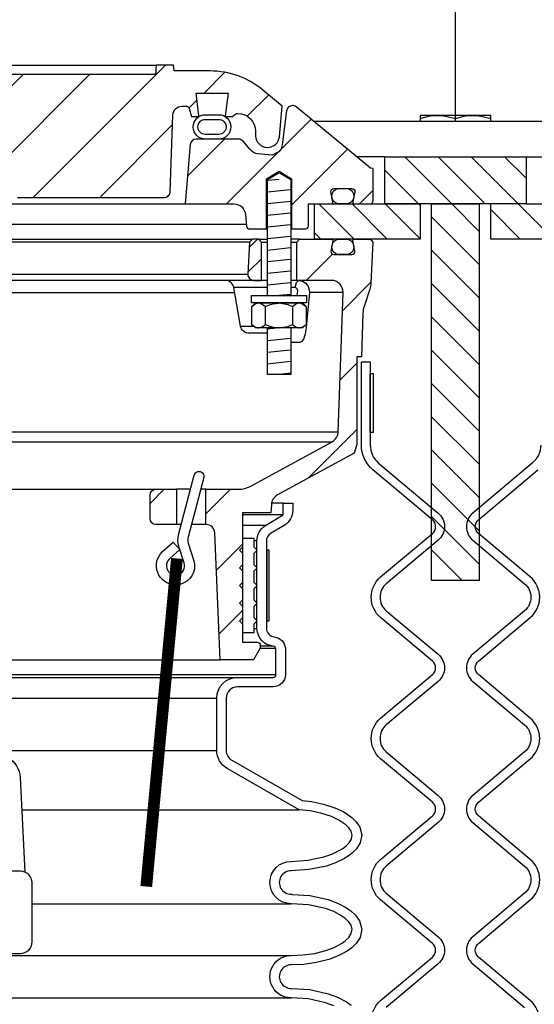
# Model space of a CAD drawing. Extents: x -169 to 7270, y -140 to 2984.
# Tile 48 of 256: x 156.52 to 161.99, y 868.08 to 878.53. Entities that reach past the tile are written whole.
import ezdxf

# ---------------------------------------------------------------- set-up
doc = ezdxf.new("R2010")
doc.units = 0
doc.header["$MEASUREMENT"] = 0
doc.layers.get('0').update_dxf_attribs({"color": 255, "linetype": 'CONTINUOUS'})
for name, color, linetype in [('FILL-CAP', 1, 'CONTINUOUS'), ('MULTI-PORT-MANHOLE', 4, 'CONTINUOUS'), ('MULTI-PORT-MANHOLE-HATCH', 252, 'CONTINUOUS'), ('MULTI-PORT-SHROUD', 1, 'CONTINUOUS'), ('MULTI-PORT-SPILL-BUCKET', 1, 'CONTINUOUS'), ('MULTI-PORT-SPILL-BUCKET-HATCH', 7, 'CONTINUOUS'), ('MULTI-PORT-SPILL-BUCKET-MANHOLE', 2, 'CONTINUOUS'), ('MULTI-PORT-SPILL-BUCKET-MANHOLE-HATCH', 7, 'CONTINUOUS'), ('MULTI-PORT-SPILL-BUCKET-SHROUD', 1, 'CONTINUOUS')]:
    doc.layers.add(name, color=color, linetype=linetype)
pattern_1 = [(135, (8142.92032, -300.3843), (0.176776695, 0.176776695), [])]
pattern_2 = [(45, (-7820.6095, -300.3843), (-0.35355339, 0.35355339), [])]

msp = doc.modelspace()

# ---------------------------------------------------------------- hatches: boundary and pattern name
at = {"layer": 'MULTI-PORT-MANHOLE-HATCH', "linetype": 'Continuous'}
h = msp.add_hatch(dxfattribs=at)
h.set_pattern_fill('LINE', color=256, scale=2, angle=45, style=0)
h.set_pattern_definition(pattern_1)
h.paths.add_polyline_path([(160.4054, 877.07778), (161.9054, 877.07778), (161.9054, 876.57778), (162.6554, 876.57778), (162.6554, 876.20278), (161.5304, 876.20278), (161.5304, 876.57778), (160.7804, 876.57778), (160.7804, 876.20278), (159.6554, 876.20278), (159.6554, 876.57778), (160.4054, 876.57778)])
h = msp.add_hatch(dxfattribs=at)
h.set_pattern_fill('LINE', color=256, scale=2, angle=45, style=0)
h.set_pattern_definition(pattern_1)
h.paths.add_polyline_path([(160.9024, 876.57778), (161.4084, 876.57778), (161.4084, 872.57778), (160.9024, 872.57778)])
at = {"layer": 'MULTI-PORT-SPILL-BUCKET-HATCH', "linetype": 'Continuous'}
h = msp.add_hatch(dxfattribs=at)
h.set_pattern_fill('LINE', color=256, scale=4, angle=45, style=0)
h.set_pattern_definition([(45, (-7684.807, -328.87903), (-0.35355339, 0.35355339), [])])
edge = h.paths.add_edge_path(flags=16)
edge.add_line((159.0929, 875.76528), (159.0929, 876.17153))
edge.add_line((159.0929, 876.17153), (159.06165, 876.20278))
edge.add_line((159.06165, 876.20278), (158.99915, 876.20278))
edge.add_line((158.99915, 876.20278), (158.96618, 876.1698))
edge.add_line((158.96618, 876.1698), (158.94842, 875.83105))
edge.add_arc((159.01084, 875.82778), 0.0625, 176.99787, 269.997947)
edge.add_line((159.01084, 875.76528), (159.0929, 875.76528))
edge = h.paths.add_edge_path()
edge.add_line((157.97096, 873.54653), (158.18944, 873.54653))
edge.add_line((158.18944, 873.54653), (158.18944, 873.17153))
edge.add_line((158.18944, 873.17153), (157.97096, 873.17153))
edge.add_arc((157.97096, 873.23403), 0.0625, 180, 270, ccw=False)
edge.add_line((157.90846, 873.23403), (157.90846, 873.48403))
edge.add_arc((157.97096, 873.48403), 0.0625, 90, 180, ccw=False)
edge = h.paths.add_edge_path()
edge.add_arc((159.83604, 875.64028), 0.125, 358, 450)
edge.add_line((159.83604, 875.76528), (159.4679, 875.76528))
edge.add_line((159.4679, 875.76528), (159.4679, 876.17153))
edge.add_line((159.4679, 876.17153), (159.49915, 876.20278))
edge.add_line((159.49915, 876.20278), (159.83871, 876.20278))
edge.add_arc((159.83871, 876.18778), 0.015, -11.010479, 90.011204, ccw=False)
edge.add_line((159.85343, 876.18492), (159.83226, 876.07599))
edge.add_arc((159.86293, 876.07003), 0.03125, 169.001697, 270.001442)
edge.add_line((159.86294, 876.03878), (160.05487, 876.03878))
edge.add_arc((160.05487, 876.07003), 0.03125, 269.999681, 370.999427)
edge.add_line((160.08555, 876.07599), (160.06438, 876.18492))
edge.add_arc((160.07948, 876.18747), 0.01532, 88.573656, 189.573401, ccw=False)
edge.add_line((160.07986, 876.20278), (160.25067, 876.20278))
edge.add_line((160.25067, 876.20278), (160.27877, 876.17157))
edge.add_line((160.27877, 876.17157), (160.25591, 875.73543))
edge.add_arc((160.00624, 875.74851), 0.25001, 342.100386, 357.000406, ccw=False)
edge.add_line((160.24415, 875.67167), (160.18418, 875.486))
edge.add_arc((160.42208, 875.40916), 0.25, 162.100003, 178.000095)
edge.add_line((160.17223, 875.41789), (160.15599, 874.95278))
edge.add_line((160.15599, 874.95278), (160.10545, 874.95278))
edge.add_line((160.10545, 874.95278), (160.10545, 874.02233))
edge.add_line((160.10545, 874.02233), (160.078, 873.92934))
edge.add_line((160.078, 873.92934), (159.2637, 873.4862))
edge.add_arc((159.32345, 873.37641), 0.125, 118.554702, 177.000044)
edge.add_line((159.19862, 873.38295), (159.19409, 873.29653))
edge.add_line((159.19409, 873.29653), (158.8904, 873.29653))
edge.add_line((158.8904, 873.29653), (158.8904, 871.92153))
edge.add_line((158.8904, 871.92153), (159.04915, 871.92153))
edge.add_arc((159.04915, 871.89028), 0.03125, 0, 90, ccw=False)
edge.add_line((159.0804, 871.89028), (159.0804, 871.85903))
edge.add_line((159.0804, 871.85903), (159.00823, 871.73403))
edge.add_line((159.00823, 871.73403), (158.6554, 871.73403))
edge.add_line((158.6554, 871.73403), (158.59656, 873.08187))
edge.add_arc((158.50289, 873.07778), 0.09375, 2.499991, 90)
edge.add_line((158.50289, 873.17153), (158.50289, 873.54653))
edge.add_line((158.50289, 873.54653), (158.85329, 873.54653))
edge.add_arc((158.85329, 873.79652), 0.25, 270.000244, 298.555091)
edge.add_line((158.97279, 873.57694), (159.84413, 874.05111))
edge.add_arc((159.78438, 874.16091), 0.125, 298.554793, 357.999929)
edge.add_line((159.9093, 874.15655), (159.96096, 875.63592))
h = msp.add_hatch(dxfattribs=at)
h.set_pattern_fill('LINE', color=256, scale=4, angle=45, style=0)
h.set_pattern_definition(pattern_2)
edge = h.paths.add_edge_path()
edge.add_line((159.0929, 875.76528), (159.0929, 876.17153))
edge.add_line((159.0929, 876.17153), (159.06165, 876.20278))
edge.add_line((159.06165, 876.20278), (158.99915, 876.20278))
edge.add_line((158.99915, 876.20278), (158.96618, 876.1698))
edge.add_line((158.96618, 876.1698), (158.94842, 875.83105))
edge.add_arc((159.01084, 875.82778), 0.0625, 176.99787, 269.997947)
edge.add_line((159.01084, 875.76528), (159.0929, 875.76528))
at = {"layer": 'MULTI-PORT-SPILL-BUCKET-MANHOLE-HATCH', "linetype": 'Continuous'}
h = msp.add_hatch(dxfattribs=at)
h.set_pattern_fill('LINE', color=256, scale=4, angle=45, style=0)
h.set_pattern_definition(pattern_2)
h.paths.add_polyline_path([(158.15224, 877.52418, -0.40402688), (158.24593, 877.61465), (158.29587, 877.61465, -0.33946204), (158.32605, 877.59149), (158.34915, 877.50528), (158.4179, 877.50528), (158.42681, 877.51418), (158.39721, 877.75528), (158.7386, 877.75528), (158.709, 877.51418), (158.7179, 877.50528), (158.78665, 877.50528), (158.80875, 877.52737, -0.19891237), (158.83085, 877.53653), (158.8429, 877.53653, -0.41421356), (159.0304, 877.34903), (159.0304, 877.30215, 0.41824171), (159.15712, 877.17716, 0.39283658), (159.28336, 877.29126), (159.31165, 877.61465), (159.10871, 877.78495, 0.17633049), (158.54628, 877.98965), (158.16369, 877.98965), (158.15932, 878.05215), (157.97441, 878.05215), (157.97157, 878.01146), (157.96872, 877.97076), (157.96807, 877.96145), (157.96742, 877.95216), (154.34302, 877.95216), (154.34172, 877.97076), (154.33887, 878.01146), (154.33603, 878.05215), (154.15085, 878.05215), (154.14648, 877.98965), (153.97669, 877.98965), (153.97232, 878.05215), (153.78481, 878.05215), (153.78044, 877.98965), (153.52649, 877.98965), (153.52649, 878.05215), (153.41052, 878.05215), (153.41052, 877.98965), (153.18633, 877.98965), (153.18633, 878.05215), (153.07036, 878.05215), (153.07036, 877.98965), (152.53037, 877.98965), (152.52599, 878.05215), (152.33848, 878.05215), (152.33411, 877.98965), (152.21238, 877.98965), (152.20801, 878.05215), (152.01728, 878.05215), (151.99583, 878.04965), (151.97561, 878.04376), (151.95668, 878.03453), (151.93954, 878.02228), (151.92473, 878.0073), (151.91263, 877.99007), (151.90661, 877.97837), (151.90186, 877.9661), (151.89818, 877.95224), (151.89611, 877.93805), (151.86058, 877.53191), (151.82504, 877.12578), (151.81998, 877.06789), (151.8142, 877.00183), (151.81037, 876.98586), (151.80277, 876.96621), (151.792, 876.94812), (151.77833, 876.9321), (151.76218, 876.91858), (151.74397, 876.90799), (151.71661, 876.89771), (151.69037, 876.8959), (149.55838, 876.8959), (149.51308, 876.9044), (149.47393, 876.92874), (149.44627, 876.96562), (149.43385, 877.01001), (149.38737, 877.54126), (149.39353, 877.59233), (149.41974, 877.6366), (149.46156, 877.66657), (149.5119, 877.67715), (149.87395, 877.67715), (149.92179, 877.68667), (149.96235, 877.71377), (149.98945, 877.75432), (149.99896, 877.80215), (149.99896, 877.92715), (149.98945, 877.97499), (149.96235, 878.01554), (149.92179, 878.04264), (149.87395, 878.05215), (149.68644, 878.05215), (149.68207, 877.98965), (149.34566, 877.98965), (149.29924, 877.9932), (149.25283, 877.99685), (149.2055, 877.99331), (149.15748, 877.98965), (149.09518, 877.98965), (149.07238, 877.99571), (149.05855, 878.00751), (149.03217, 878.02812), (149.0021, 878.04265), (148.96952, 878.0502), (148.93593, 878.05215), (148.87066, 878.04151), (148.81532, 878.00782), (148.80608, 877.99985), (148.7855, 877.99018), (148.77083, 877.98965), (148.74162, 877.98965), (148.71924, 877.99141), (148.69724, 877.99588), (148.67546, 878.00183), (148.65362, 878.00751), (148.65211, 878.00784), (148.6506, 878.00815), (148.63822, 878.00996), (148.62573, 878.01057), (148.6117, 878.0098), (148.59784, 878.00751), (148.57599, 878.00182), (148.55419, 877.99587), (148.53215, 877.99141), (148.50984, 877.98965), (148.46035, 877.98965), (148.43792, 877.99629), (148.42315, 878.00693), (148.42247, 878.00751), (148.41586, 878.01302), (148.40894, 878.01814), (148.38706, 878.03083), (148.36343, 878.03984), (148.33795, 878.04521), (148.31195, 878.04694), (148.28445, 878.04501), (148.25758, 878.03897), (148.23196, 878.02839), (148.20861, 878.01346), (148.20497, 878.01054), (148.19419, 878.00133), (148.17167, 877.99062), (148.15499, 877.98965), (147.76453, 877.98965, 0.17632698), (147.20209, 877.78494), (146.99915, 877.61465), (147.02745, 877.29126, 0.39283658), (147.15369, 877.17716, 0.41824171), (147.2804, 877.30215), (147.2804, 877.34903, -0.41421356), (147.4679, 877.53653), (147.47996, 877.53653, -0.19891237), (147.50206, 877.52737), (147.52415, 877.50528), (147.5929, 877.50528), (147.60181, 877.51418), (147.57221, 877.75528), (147.9136, 877.75528), (147.884, 877.51418), (147.8929, 877.50528), (147.96165, 877.50528), (147.98475, 877.59149, -0.3394582), (148.01494, 877.61465), (148.06487, 877.61465, -0.40402635), (148.15856, 877.52417), (148.18713, 876.70623, 0.40402635), (148.24959, 876.6459), (148.40822, 876.6459), (148.45994, 876.64975), (148.51166, 876.65345), (148.86707, 876.6515), (149.23397, 876.64982), (149.26477, 876.64889), (149.29549, 876.64644), (149.30577, 876.6459), (151.98182, 876.6459), (152.02713, 876.6544), (152.06627, 876.67874), (152.09393, 876.71562), (152.10635, 876.76001), (152.17661, 877.56305), (152.18903, 877.60744), (152.21669, 877.64432), (152.25583, 877.66865), (152.30114, 877.67715), (154.70601, 877.67715, -0.38887873), (154.95506, 877.44894), (154.96291, 877.3592, 0.38887873), (155.02517, 877.30215), (155.16148, 877.30215, -0.09968274), (155.20986, 877.29241), (156.3742, 876.80368, -0.27840381), (156.45034, 876.69932), (156.45102, 876.69155, 0.38887873), (156.50083, 876.64591), (158.06122, 876.6459, 0.40402623), (158.12368, 876.70622)])
h = msp.add_hatch(dxfattribs=at)
h.set_pattern_fill('LINE', color=256, scale=4, angle=45, style=0)
h.set_pattern_definition(pattern_2)
edge = h.paths.add_edge_path()
edge.add_line((158.33556, 877.20822), (158.2804, 876.57778))
edge.add_line((158.2804, 876.57778), (158.79887, 876.57778))
edge.add_arc((158.79887, 876.45278), 0.125, 5.000099, 90.000043, ccw=False)
edge.add_line((158.9234, 876.46367), (158.93416, 876.34068))
edge.add_arc((158.96529, 876.3434), 0.03125, 185, 270)
edge.add_line((158.96529, 876.31215), (159.1467, 876.31215))
edge.add_line((159.1467, 876.31215), (159.1467, 876.8434))
edge.add_line((159.1467, 876.8434), (159.2804, 876.92374))
edge.add_line((159.2804, 876.92374), (159.4141, 876.8434))
edge.add_line((159.4141, 876.8434), (159.4141, 876.31215))
edge.add_line((159.4141, 876.31215), (159.56165, 876.31215))
edge.add_arc((159.56165, 876.3434), 0.03125, 270, 360)
edge.add_line((159.5929, 876.3434), (159.5929, 876.57778))
edge.add_line((159.5929, 876.57778), (159.83795, 876.57778))
edge.add_arc((159.83795, 876.5934), 0.01562, 270, 370.999746)
edge.add_line((159.85329, 876.59638), (159.83226, 876.70457))
edge.add_arc((159.86293, 876.71053), 0.03125, 90.000847, 191.000593, ccw=False)
edge.add_line((159.86293, 876.74178), (160.05487, 876.74178))
edge.add_arc((160.05487, 876.71053), 0.03125, -10.998303, 90.001443, ccw=False)
edge.add_line((160.08555, 876.70457), (160.06438, 876.59564))
edge.add_arc((160.07911, 876.59278), 0.01501, 169.008936, 269.975776)
edge.add_line((160.0791, 876.57778), (160.24915, 876.57778))
edge.add_arc((160.24915, 876.60903), 0.03125, 270, 360)
edge.add_line((160.2804, 876.60903), (160.2804, 876.95278))
edge.add_line((160.2804, 876.95278), (160.25209, 876.95809))
edge.add_line((160.25209, 876.95809), (159.46111, 877.61019))
edge.add_arc((159.42144, 877.5619), 0.0625, 50.600528, 90)
edge.add_line((159.42144, 877.6244), (159.38067, 877.60907))
edge.add_line((159.38067, 877.60907), (159.3599, 877.57059))
edge.add_line((159.3599, 877.57059), (159.31462, 877.20364))
edge.add_line((159.31462, 877.20364), (159.3027, 877.16349))
edge.add_line((159.3027, 877.16349), (159.27761, 877.12963))
edge.add_line((159.27761, 877.12963), (159.2054, 877.09683))
edge.add_line((159.2054, 877.09683), (159.05629, 877.10988))
edge.add_arc((159.06718, 877.23441), 0.125, 220.000141, 265.000351, ccw=False)
edge.add_line((158.97142, 877.15406), (158.89683, 877.24295))
edge.add_arc((158.84896, 877.20278), 0.0625, 40.001024, 90.001569)
edge.add_line((158.84896, 877.26528), (158.39782, 877.26528))
edge.add_arc((158.39782, 877.20278), 0.0625, 90, 175)

# ---------------------------------------------------------------- linework, layer by layer
msp.add_line((161.1554, 877.45278), (161.1554, 964.04846))
at = {"layer": 'FILL-CAP', "linetype": 'Continuous'}
msp.add_lwpolyline([(156.39715, 870.69544, -0.2587825), (156.52717, 870.48572), (156.57812, 869.4799)], format="xyb", dxfattribs=at)
msp.add_lwpolyline([(156.5304, 868.61437, 0.41421356), (156.6554, 868.73937), (156.6554, 869.36437, 0.41421356), (156.5304, 869.48937), (149.7804, 869.48937, 0.41421356), (149.6554, 869.36437), (149.6554, 868.73937, 0.41421356), (149.7804, 868.61437)], format="xyb", close=True, dxfattribs=at)
at = {"layer": 'MULTI-PORT-MANHOLE', "linetype": 'Continuous'}
for p, q in [((162.65876, 877.45278), (159.65205, 877.45278)), ((160.7804, 876.57778), (160.4054, 876.57778)), ((160.4054, 876.57778), (160.7804, 876.57778)), ((161.9054, 876.57778), (161.5304, 876.57778))]:
    msp.add_line(p, q, dxfattribs=at)
at = {"layer": 'MULTI-PORT-MANHOLE', "color": 1, "linetype": 'Continuous'}
msp.add_line((161.1554, 877.45278), (161.1554, 877.48364), dxfattribs=at)
at = {"layer": 'MULTI-PORT-MANHOLE', "color": 7, "linetype": 'Continuous'}
for p, q in [((160.4054, 877.07778), (160.10691, 877.07778)), ((161.9054, 877.07778), (162.2039, 877.07778))]:
    msp.add_line(p, q, dxfattribs=at)
at = {"layer": 'MULTI-PORT-MANHOLE', "color": 1, "linetype": 'Continuous'}
for points in [[(160.7804, 877.48364), (160.87227, 877.50794), (160.91977, 877.51476), (160.9679, 877.51713), (160.98124, 877.51695), (161.02488, 877.51382), (161.06846, 877.50699), (161.1554, 877.48364), (161.24727, 877.50794), (161.29477, 877.51476), (161.3429, 877.51713), (161.35624, 877.51695), (161.39988, 877.51382), (161.44346, 877.50699), (161.5304, 877.48364)], [(161.5304, 877.45278), (161.5304, 877.51713), (160.7804, 877.51713), (160.7804, 877.45278)]]:
    msp.add_lwpolyline(points, dxfattribs=at)
at = {"layer": 'MULTI-PORT-MANHOLE', "linetype": 'Continuous'}
for points in [[(160.4054, 877.07778), (161.9054, 877.07778), (161.9054, 876.57778), (162.6554, 876.57778), (162.6554, 876.20278), (161.5304, 876.20278), (161.5304, 876.57778), (160.7804, 876.57778), (160.7804, 876.20278), (159.6554, 876.20278), (159.6554, 876.57778), (160.4054, 876.57778)], [(161.4084, 876.57778), (161.4084, 872.57778), (160.9024, 872.57778), (160.9024, 876.57778)]]:
    msp.add_lwpolyline(points, close=True, dxfattribs=at)
at = {"layer": 'MULTI-PORT-SHROUD', "color": 1, "linetype": 'Continuous'}
for points in [[(160.36007, 867.68366, -0.46630723), (160.36007, 868.11456), (160.91153, 868.5773, 0.46630723), (160.91153, 868.72093), (160.36007, 869.18366, -0.46630723), (160.36007, 869.61456), (160.91153, 870.0773, 0.46630723), (160.91153, 870.22093), (160.36007, 870.68366, -0.46630723), (160.36007, 871.11456), (160.91153, 871.5773, 0.46630723), (160.91153, 871.72093), (160.36007, 872.18366, -0.46630723), (160.36007, 872.61456), (160.91153, 873.0773, 0.46630817), (160.91153, 873.22093), (160.2782, 873.75236, -0.22169529), (160.1554, 874.01569), (160.1554, 874.89911), (160.24915, 874.89911), (160.24915, 874.01569, 0.22169529), (160.33846, 873.82418), (160.97179, 873.29275, -0.46630908), (160.97179, 873.00548), (160.42033, 872.54275, 0.46630905), (160.42033, 872.25548), (160.97179, 871.79275, -0.46630905), (160.97179, 871.50548), (160.42033, 871.04275, 0.46630905), (160.42033, 870.75548), (160.97179, 870.29275, -0.46630905), (160.97179, 870.00548), (160.42033, 869.54275, 0.46630905), (160.42033, 869.25548), (160.97179, 868.79275, -0.46630905), (160.97179, 868.50548), (160.42033, 868.04275, 0.46630905)], [(162.06165, 874.01569, -0.22169529), (161.97235, 873.82418), (161.33901, 873.29275, 0.46630908), (161.33901, 873.00548), (161.89048, 872.54275, -0.46630905), (161.89048, 872.25548), (161.33901, 871.79275, 0.46630905), (161.33901, 871.50548), (161.89048, 871.04275, -0.46630905), (161.89048, 870.75548), (161.33901, 870.29275, 0.46630905), (161.33901, 870.00548), (161.89048, 869.54275, -0.46630905), (161.89048, 869.25548), (161.33901, 868.79275, 0.46630905), (161.33901, 868.50548), (161.89048, 868.04275, -0.46630905)], [(161.95074, 867.68366, 0.46630723), (161.95074, 868.11456), (161.39928, 868.5773, -0.46630723), (161.39928, 868.72093), (161.95074, 869.18366, 0.46630723), (161.95074, 869.61456), (161.39928, 870.0773, -0.46630723), (161.39928, 870.22093), (161.95074, 870.68366, 0.46630723), (161.95074, 871.11456), (161.39928, 871.5773, -0.46630723), (161.39928, 871.72093), (161.95074, 872.18366, 0.46630723), (161.95074, 872.61456), (161.39928, 873.0773, -0.46630817), (161.39928, 873.22093), (162.03261, 873.75236, 0.22169529)]]:
    msp.add_lwpolyline(points, format="xyb", dxfattribs=at)
at = {"layer": 'MULTI-PORT-SHROUD', "color": 7, "linetype": 'Continuous'}
msp.add_lwpolyline([(160.24915, 874.14911), (160.24915, 874.77411), (160.27915, 874.77411), (160.27915, 874.14911)], close=True, dxfattribs=at)
at = {"layer": 'MULTI-PORT-SPILL-BUCKET', "color": 7, "linetype": 'Continuous'}
for p, q in [((147.31165, 876.20278), (158.99915, 876.20278)), ((158.96618, 876.1698), (147.34463, 876.1698)), ((159.06165, 876.20278), (159.1572, 876.20278)), ((159.0929, 876.17153), (159.1572, 876.17153)), ((159.49915, 876.20278), (159.4036, 876.20278)), ((159.4036, 876.17153), (159.4679, 876.17153)), ((159.1572, 875.76528), (147.1536, 875.76528)), ((147.36238, 875.83105), (158.94842, 875.83105)), ((159.48687, 875.76528), (159.4036, 875.76528)), ((159.1572, 875.68781), (158.79928, 875.68781)), ((159.45154, 875.68781), (159.4036, 875.68781)), ((156.17361, 875.63592), (158.80843, 875.63592)), ((159.96096, 875.63592), (159.60272, 875.63592)), ((158.87114, 875.28025), (159.00943, 875.28025)), ((146.4015, 874.15655), (159.9093, 874.15655)), ((146.46668, 874.05111), (159.84413, 874.05111)), ((148.33985, 873.54653), (157.97096, 873.54653)), ((158.33918, 873.54653), (158.18944, 873.54653)), ((158.50289, 873.54653), (158.44752, 873.54653)), ((158.2405, 873.17153), (158.18944, 873.17153)), ((158.50289, 873.17153), (158.34884, 873.17153)), ((147.6554, 871.73403), (158.6554, 871.73403))]:
    msp.add_line(p, q, dxfattribs=at)
at = {"layer": 'MULTI-PORT-SPILL-BUCKET', "color": 2, "linetype": 'Continuous'}
for p, q in [((159.13607, 875.29796), (159.13607, 875.4861)), ((159.42474, 875.4861), (159.42474, 875.29796))]:
    msp.add_line(p, q, dxfattribs=at)
for points in [[(159.1572, 875.60278), (159.1572, 876.83746), (159.2804, 876.91149), (159.4036, 876.83746), (159.4036, 875.60278)], [(158.99173, 875.4861), (159.02181, 875.51099), (159.05484, 875.52478), (159.0639, 875.52478), (159.0639, 875.52478), (159.10141, 875.51377), (159.13607, 875.4861), (159.16847, 875.50086), (159.21891, 875.51733), (159.27307, 875.52467), (159.2804, 875.52478), (159.37341, 875.50804), (159.42474, 875.4861), (159.45483, 875.51099), (159.48785, 875.52478), (159.49691, 875.52478), (159.53443, 875.51377), (159.56908, 875.4861)], [(158.99173, 875.29796), (159.02181, 875.27307), (159.05484, 875.25928), (159.0639, 875.25928), (159.0639, 875.25928), (159.10141, 875.27029), (159.13607, 875.29796), (159.16847, 875.2832), (159.21891, 875.26673), (159.27307, 875.25939), (159.2804, 875.25928), (159.37341, 875.27602), (159.42474, 875.29796), (159.45483, 875.27307), (159.48785, 875.25928), (159.49691, 875.25928), (159.53443, 875.27029), (159.56908, 875.29796)], [(159.4036, 875.25928), (159.4036, 874.76541), (159.1572, 874.76541), (159.1572, 875.25928)]]:
    msp.add_lwpolyline(points, dxfattribs=at)
at = {"layer": 'MULTI-PORT-SPILL-BUCKET', "linetype": 'Continuous'}
for points in [[(159.96096, 875.63591, 0.42447482), (159.83604, 875.76528), (159.4679, 875.76528), (159.4679, 876.17153), (159.49915, 876.20278), (159.83871, 876.20278, -0.47174628), (159.85343, 876.18492), (159.83226, 876.07599, 0.47162926), (159.86294, 876.03878), (160.05487, 876.03878, 0.47162926), (160.08555, 876.07599), (160.06438, 876.18492, -0.47162926), (160.07986, 876.20278), (160.25067, 876.20278), (160.27877, 876.17157), (160.25591, 875.73543, -0.06510535), (160.24415, 875.67167), (160.18418, 875.486, 0.06948876), (160.17223, 875.41789), (160.15599, 874.95278), (160.10545, 874.95278), (160.10545, 874.02233), (160.078, 873.92934), (159.2637, 873.4862, 0.26069176), (159.19862, 873.38295), (159.19409, 873.29653), (158.8904, 873.29653), (158.8904, 871.92153), (159.04915, 871.92153, -0.41421356), (159.0804, 871.89028), (159.0804, 871.85903), (159.00823, 871.73403), (158.6554, 871.73403), (158.59656, 873.08187, 0.40149071), (158.50289, 873.17153), (158.50289, 873.17153), (158.50289, 873.54653), (158.85329, 873.54653, 0.12524277), (158.97279, 873.57694), (159.84413, 874.05111, 0.265356), (159.9093, 874.15655), (159.96096, 875.63592)], [(159.0929, 875.76528), (159.0929, 876.17153), (159.06165, 876.20278), (158.99915, 876.20278), (158.96618, 876.1698), (158.94842, 875.83105, 0.4296343), (159.01084, 875.76528), (159.0929, 875.76528)]]:
    msp.add_lwpolyline(points, format="xyb", dxfattribs=at)
at = {"layer": 'MULTI-PORT-SPILL-BUCKET', "color": 7, "linetype": 'Continuous'}
for points in [[(160.0749, 876.11878, -0.41421356), (159.9949, 876.03878), (159.9229, 876.03878, -0.41421356), (159.8429, 876.11878), (159.8429, 876.12278, -0.41421356), (159.9229, 876.20278), (159.9949, 876.20278, -0.41421356), (160.0749, 876.12278)], [(159.1572, 875.20278), (158.96347, 875.20278, -0.36397024), (158.87114, 875.28025), (158.79928, 875.68781, 0.36397024), (158.70696, 875.76528)]]:
    msp.add_lwpolyline(points, format="xyb", dxfattribs=at)
msp.add_lwpolyline([(159.47394, 875.60278), (159.47863, 875.65547), (159.47788, 875.66603), (159.47387, 875.67549), (159.46701, 875.68277), (159.45817, 875.68696), (159.45154, 875.68781), (159.46381, 875.74334), (159.48687, 875.76528), (159.5309, 875.75616), (159.56421, 875.73414), (159.58863, 875.70154), (159.60138, 875.66198), (159.60272, 875.63592), (159.5861, 875.45139), (159.56877, 875.2607), (159.55846, 875.19588), (159.54264, 875.14785), (159.52228, 875.11656), (159.4996, 875.10576), (159.48906, 875.10576), (159.4036, 875.10576)], dxfattribs=at)
at = {"layer": 'MULTI-PORT-SPILL-BUCKET', "color": 2, "linetype": 'Continuous'}
for points in [[(159.5734, 875.52478), (158.98741, 875.52478), (158.98741, 875.60278), (158.98741, 875.60278), (159.5734, 875.60278)], [(159.5304, 875.52478), (159.56908, 875.4861), (159.56908, 875.29796), (159.5304, 875.25928), (159.0304, 875.25928), (158.99173, 875.29796), (158.99173, 875.4861), (159.0304, 875.52478)], [(159.0154, 872.11778), (159.04665, 872.14903), (159.0154, 872.18028), (159.0154, 872.30528), (159.04665, 872.33653), (159.0154, 872.36778), (159.0154, 872.49278), (159.04665, 872.52403), (159.0154, 872.55528), (159.0154, 872.68028), (159.04665, 872.71153), (159.0154, 872.74278), (159.0154, 872.86778), (159.04665, 872.89903), (159.0154, 872.93028), (159.0154, 873.02403), (158.8904, 873.02403), (158.8904, 872.93028), (158.85915, 872.89903), (158.8904, 872.86778), (158.8904, 872.74278), (158.85915, 872.71153), (158.8904, 872.68028), (158.8904, 872.55528), (158.85915, 872.52403), (158.8904, 872.49278), (158.8904, 872.36778), (158.85915, 872.33653), (158.8904, 872.30528), (158.8904, 872.18028), (158.85915, 872.14903), (158.8904, 872.11778), (158.8904, 872.02403), (159.0154, 872.02403)]]:
    msp.add_lwpolyline(points, close=True, dxfattribs=at)
at = {"layer": 'MULTI-PORT-SPILL-BUCKET', "color": 1, "linetype": 'Continuous'}
msp.add_lwpolyline([(158.1756, 872.5309, -0.67313043), (158.0421, 872.88371), (158.15403, 872.98574), (158.22501, 872.90755), (158.11908, 872.81099, 0.80377672), (158.20375, 872.63946, 0.43550595), (158.27162, 872.76426), (158.2152, 872.93895, -0.14376727), (158.21171, 873.06215), (158.37857, 873.69619, -1), (158.47989, 873.66952), (158.3132, 873.0361, 0.14444497), (158.31503, 872.97422), (158.37221, 872.79627, -0.51620484)], format="xyb", close=True, dxfattribs=at)
at = {"layer": 'MULTI-PORT-SPILL-BUCKET', "linetype": 'Continuous'}
msp.add_lwpolyline([(157.97096, 873.54653), (158.18944, 873.54653), (158.18944, 873.17153), (157.97096, 873.17153, -0.41421356), (157.90846, 873.23403), (157.90846, 873.48403, -0.41421356)], format="xyb", close=True, dxfattribs=at)
at = {"layer": 'MULTI-PORT-SPILL-BUCKET', "color": 7, "const_width": 0.125}
msp.add_lwpolyline([(158.19472, 872.81106), (157.86832, 869.32631)], dxfattribs=at)
at = {"layer": 'MULTI-PORT-SPILL-BUCKET-HATCH', "linetype": 'Continuous'}
for p, q in [((159.2804, 876.83746), (159.1578, 876.82469)), ((159.40301, 876.72677), (159.1578, 876.70122)), ((159.40301, 876.6033), (159.1578, 876.57775)), ((159.40301, 876.47983), (159.1578, 876.45428)), ((159.40301, 876.35636), (159.1578, 876.33081)), ((159.40301, 876.23289), (159.1578, 876.20735)), ((159.40301, 876.10943), (159.1578, 876.08388)), ((159.40301, 875.98596), (159.1578, 875.96041)), ((159.40301, 875.86249), (159.1578, 875.83694)), ((159.40301, 875.73902), (159.1578, 875.71347)), ((159.40301, 875.61555), (159.2804, 875.60278))]:
    msp.add_line(p, q, dxfattribs=at)
at = {"layer": 'MULTI-PORT-SPILL-BUCKET-HATCH'}
for p, q in [((159.2804, 875.25928), (159.1578, 875.24651)), ((159.40301, 875.14859), (159.1578, 875.12304)), ((159.40301, 875.02512), (159.1578, 874.99957)), ((159.40301, 874.90165), (159.1578, 874.8761)), ((159.40301, 874.77818), (159.2804, 874.76541))]:
    msp.add_line(p, q, dxfattribs=at)
at = {"layer": 'MULTI-PORT-SPILL-BUCKET-MANHOLE', "color": 7, "linetype": 'Continuous'}
for p, q in [((154.33603, 878.05215), (157.97434, 878.05112)), ((148.0304, 876.57778), (158.2804, 876.57778))]:
    msp.add_line(p, q, dxfattribs=at)
at = {"layer": 'MULTI-PORT-SPILL-BUCKET-MANHOLE', "linetype": 'Continuous'}
for points in [[(156.50083, 876.64591), (158.06122, 876.6459, 0.40402623), (158.12368, 876.70622), (158.15224, 877.52418, -0.40402688), (158.24593, 877.61465), (158.29587, 877.61465, -0.33946204), (158.32605, 877.59149), (158.34915, 877.50528), (158.4179, 877.50528), (158.42681, 877.51418), (158.39721, 877.75528), (158.7386, 877.75528), (158.709, 877.51418), (158.7179, 877.50528), (158.78665, 877.50528), (158.80875, 877.52737, -0.19891237), (158.83085, 877.53653), (158.8429, 877.53653, -0.41421356), (159.0304, 877.34903), (159.0304, 877.30215, 0.41421356), (159.1554, 877.17715), (159.15884, 877.17715, 0.38887873), (159.28336, 877.29126), (159.31165, 877.61465), (159.10871, 877.78495, 0.17633049), (158.54628, 877.98965), (158.16369, 877.98965), (158.15932, 878.05215), (157.97441, 878.05215), (157.97157, 878.01146), (157.96872, 877.97076), (157.96807, 877.96145), (157.96742, 877.95216), (154.34302, 877.95216)], [(158.33556, 877.20822), (158.2804, 876.57778), (158.79887, 876.57778, -0.38887845), (158.9234, 876.46367), (158.93416, 876.34068, 0.38887873), (158.96529, 876.31215), (159.1467, 876.31215), (159.1467, 876.8434), (159.2804, 876.92374), (159.4141, 876.8434), (159.4141, 876.31215), (159.56165, 876.31215, 0.41421356), (159.5929, 876.3434), (159.5929, 876.57778), (159.83795, 876.57778, 0.47162926), (159.85329, 876.59638), (159.83226, 876.70457, -0.47162926), (159.86293, 876.74178), (160.05487, 876.74178, -0.47162926), (160.08555, 876.70457), (160.06438, 876.59564, 0.47145376), (160.0791, 876.57778), (160.24915, 876.57778, 0.41421356), (160.2804, 876.60903), (160.2804, 876.95278), (160.25209, 876.95809), (159.46111, 877.61019, 0.17362646), (159.42144, 877.6244), (159.38067, 877.60907), (159.3599, 877.57059), (159.31462, 877.20364), (159.3027, 877.16349), (159.27761, 877.12963), (159.2054, 877.09683), (159.05629, 877.10988, -0.19891332), (158.97142, 877.15406), (158.89683, 877.24295, 0.22169716), (158.84896, 877.26528), (158.39782, 877.26528, 0.38887873), (158.33556, 877.20822)]]:
    msp.add_lwpolyline(points, format="xyb", dxfattribs=at)
at = {"layer": 'MULTI-PORT-SPILL-BUCKET-MANHOLE', "color": 7, "linetype": 'Continuous'}
for points in [[(158.6379, 877.52528, -1), (158.6379, 877.26528), (158.4979, 877.26528, -1), (158.4979, 877.52528)], [(158.6379, 877.31528), (158.4979, 877.31528, -1), (158.4979, 877.47528), (158.6379, 877.47528, -1)]]:
    msp.add_lwpolyline(points, format="xyb", close=True, dxfattribs=at)
msp.add_lwpolyline([(160.0749, 876.65778, -0.41421356), (159.9949, 876.57778), (159.9229, 876.57778, -0.41421356), (159.8429, 876.65778), (159.8429, 876.66178, -0.41421356), (159.9229, 876.74178), (159.9949, 876.74178, -0.41421356), (160.0749, 876.66178)], format="xyb", dxfattribs=at)
msp.add_lwpolyline([(158.93255, 876.35903), (153.64676, 876.35903)], dxfattribs=at)
at = {"layer": 'MULTI-PORT-SPILL-BUCKET-SHROUD', "color": 7, "linetype": 'Continuous'}
for p, q in [((159.3254, 873.39903), (159.20051, 873.39903)), ((159.3254, 873.27371), (158.8904, 873.27371)), ((159.13684, 873.16123), (158.8904, 873.16123)), ((159.0454, 872.99667), (159.0154, 872.99667)), ((159.14538, 872.14903), (159.14915, 872.14903)), ((159.14915, 872.14903), (159.1504, 872.14903)), ((159.0454, 872.06493), (159.0154, 872.06493)), ((159.21899, 871.87794), (159.0804, 871.87794)), ((159.24728, 871.8531), (159.07698, 871.8531)), ((147.06353, 871.5781), (159.24728, 871.5781)), ((147.47415, 871.54685), (158.83665, 871.54685)), ((147.6929, 871.3281), (158.6179, 871.3281)), ((156.35325, 870.77097), (158.6179, 870.77097)), ((156.54463, 870.14107), (159.49401, 870.14107)), ((156.6554, 869.14373), (159.40786, 869.14373)), ((156.3175, 868.59373), (159.40787, 868.59373)), ((155.2804, 868.14373), (159.40787, 868.14373))]:
    msp.add_line(p, q, dxfattribs=at)
at = {"layer": 'MULTI-PORT-SPILL-BUCKET-SHROUD', "linetype": 'Continuous'}
msp.add_lwpolyline([(159.86208, 868.05926), (159.77412, 868.09172), (159.59343, 868.13155), (159.40787, 868.14373, -1.00000017), (159.40787, 868.59373), (159.53332, 868.59916), (159.65722, 868.61645), (159.77856, 868.64712), (159.86659, 868.68013), (159.94937, 868.72493), (159.98745, 868.75291), (160.02123, 868.786), (160.04767, 868.82602), (160.05782, 868.87152), (160.04524, 868.91654), (160.0177, 868.95547), (159.9834, 868.98782), (159.94506, 869.01531), (159.86207, 869.05926), (159.77412, 869.09172), (159.59343, 869.13155), (159.41381, 869.14334), (159.40786, 869.14373, -1), (159.40786, 869.59373), (159.58432, 869.60478), (159.75721, 869.64065), (159.84089, 869.6693), (159.92063, 869.70745), (159.95841, 869.73099), (159.99353, 869.75823), (160.02476, 869.79001), (160.04852, 869.82777), (160.05701, 869.87124), (160.04642, 869.91416), (160.02178, 869.951), (159.99008, 869.98221), (159.9173, 870.03214), (159.83713, 870.06955), (159.72544, 870.10586), (159.61086, 870.12898), (159.49401, 870.14107), (158.72769, 870.58129, -0.26853007), (158.6179, 870.77097), (158.6179, 871.3281, -0.41421356), (158.83665, 871.54685), (159.21603, 871.54685, 0.41421356), (159.24728, 871.5781), (159.24728, 871.8531, 0.33495079), (159.21899, 871.87794, -0.37226186), (159.0454, 872.06493), (159.0454, 872.99667, -0.26412454), (159.13684, 873.16123), (159.3254, 873.27371), (159.3254, 873.39903), (159.4254, 873.39903), (159.4254, 873.3234, -0.26412454), (159.33396, 873.16238), (159.18855, 873.07563, 0.26412454), (159.1454, 872.99722), (159.1454, 872.06702, 0.36520106), (159.22905, 871.97744, -0.35854627), (159.34728, 871.85979), (159.34728, 871.5781, -0.41421356), (159.21603, 871.44685), (158.83665, 871.44685, 0.41421356), (158.7179, 871.3281), (158.7179, 870.77097, 0.26853007), (158.7775, 870.668), (159.52541, 870.23835), (159.62593, 870.22795), (159.75088, 870.20274), (159.87386, 870.16276), (159.96707, 870.11927), (160.05395, 870.05966), (160.09922, 870.01509), (160.1393, 869.95517), (160.15939, 869.87375), (160.14309, 869.7903), (160.10365, 869.72761), (160.06013, 869.68333), (160.01565, 869.64883), (159.9688, 869.61964), (159.8788, 869.57658), (159.78367, 869.54401), (159.59767, 869.50542), (159.41054, 869.4937, 1.02213573), (159.41066, 869.24376), (159.42036, 869.24312), (159.60755, 869.23084), (159.80232, 869.1879), (159.90296, 869.15076), (159.99783, 869.10052), (160.04713, 869.06518), (160.09358, 869.02137), (160.13689, 868.96014), (160.16089, 868.87425), (160.14126, 868.78626), (160.0988, 868.722), (160.05237, 868.67652), (160.00303, 868.64026), (159.90814, 868.58891), (159.80845, 868.55153), (159.67644, 868.51817), (159.54241, 868.49946), (159.40972, 868.49371, 1.01877101), (159.41067, 868.24376), (159.60755, 868.23084), (159.80233, 868.1879), (159.90297, 868.15076), (159.99784, 868.10052), (160.04714, 868.06518)], format="xyb", dxfattribs=at)
at = {"layer": 'MULTI-PORT-SPILL-BUCKET-SHROUD', "color": 7, "linetype": 'Continuous'}
msp.add_lwpolyline([(159.1504, 872.89903), (159.1504, 872.14903), (159.1754, 872.14903), (159.1754, 872.89903), (159.1504, 872.89903), (159.14915, 872.89903), (159.14538, 872.89903)], dxfattribs=at)

doc.saveas('drawing.dxf')
